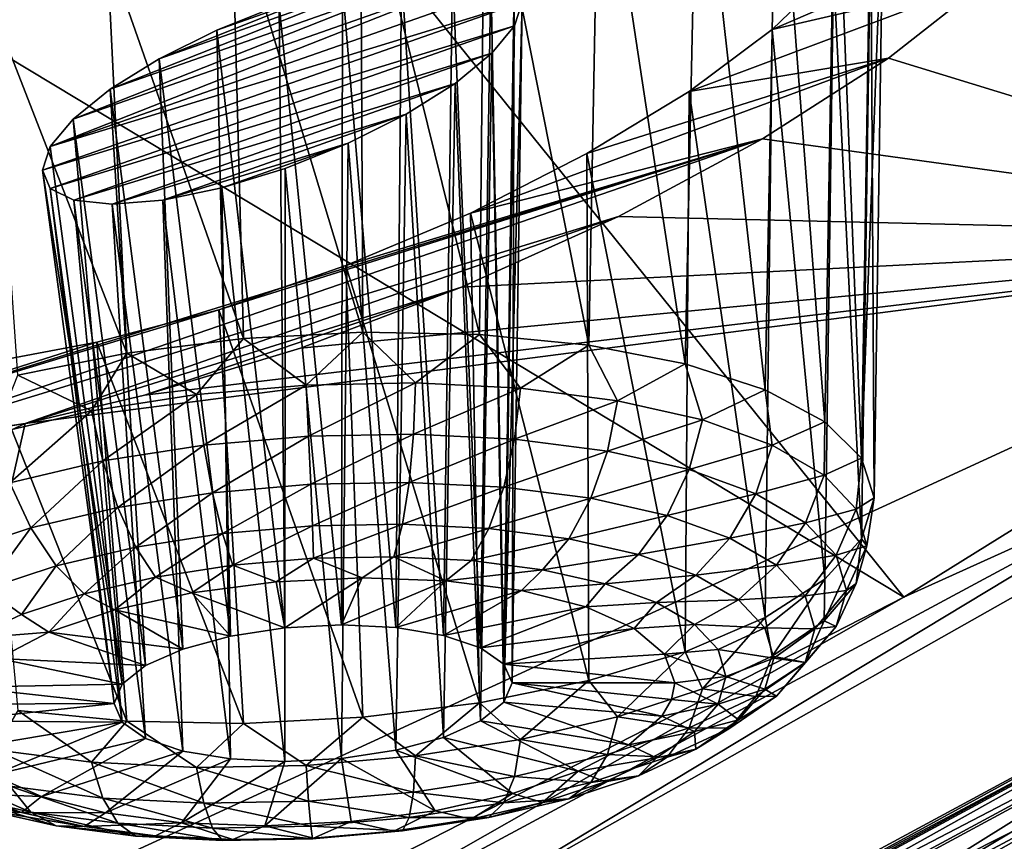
# Model space of a CAD drawing. Header units: metres. Extents: x -106 to 264, y -111 to 81.
# Tile 235 of 256: x 249.77 to 252.24, y 5.34 to 7.4. Entities that reach past the tile are written whole.
import ezdxf

# ---------------------------------------------------------------- set-up
doc = ezdxf.new("R2010")
doc.units = ezdxf.units.M
doc.layers.add('solid_20422013', color=7, linetype='CONTINUOUS')

msp = doc.modelspace()

# ---------------------------------------------------------------- linework, layer by layer
at = {"layer": 'solid_20422013'}
for points in [[(247.787918, 11.162981, 227.649948), (245.577377, 9.81775, 231.388489), (251.983475, 5.954603, 233.553406)], [(247.787918, 11.162981, 227.649948), (251.983475, 5.954603, 233.553406), (254.47168, 7.501797, 229.25592)], [(245.577377, 9.81775, 231.388489), (249.113174, 4.485288, 237.634583), (251.983475, 5.954603, 233.553406)], [(251.435211, 6.539579, 199.385483), (251.218948, 7.961896, 199.653763), (251.466385, 7.98467, 199.866776)], [(251.635559, 6.474631, 199.598953), (251.435211, 6.539579, 199.385483), (251.466385, 7.98467, 199.866776)], [(251.635559, 6.474631, 199.598953), (251.466385, 7.98467, 199.866776), (251.665085, 7.976923, 200.1138)], [(251.192993, 6.586543, 199.215057), (250.932632, 7.905769, 199.487183), (251.218948, 7.961896, 199.653763)], [(251.435211, 6.539579, 199.385483), (251.192993, 6.586543, 199.215057), (251.218948, 7.961896, 199.653763)], [(251.785248, 6.394537, 199.84613), (251.635559, 6.474631, 199.598953), (251.665085, 7.976923, 200.1138)], [(251.785248, 6.394537, 199.84613), (251.665085, 7.976923, 200.1138), (251.81189, 7.938576, 200.386307)], [(251.877777, 6.302798, 200.116211), (251.785248, 6.394537, 199.84613), (251.81189, 7.938576, 200.386307)], [(251.877777, 6.302798, 200.116211), (251.81189, 7.938576, 200.386307), (251.902161, 7.871127, 200.674164)], [(250.919479, 6.61347, 199.095123), (250.620956, 7.821947, 199.378906), (250.932632, 7.905769, 199.487183)], [(251.192993, 6.586543, 199.215057), (250.919479, 6.61347, 199.095123), (250.932632, 7.905769, 199.487183)], [(251.877777, 6.302798, 200.116211), (251.902161, 7.871127, 200.674164), (251.932465, 7.779809, 200.964935)], [(250.626617, 6.619184, 199.030914), (250.298065, 7.708566, 199.334366), (250.620956, 7.821947, 199.378906)], [(250.919479, 6.61347, 199.095123), (250.626617, 6.619184, 199.030914), (250.620956, 7.821947, 199.378906)], [(251.877777, 6.302798, 200.116211), (251.932465, 7.779809, 200.964935), (251.909073, 6.203424, 200.3974)], [(251.909073, 6.203424, 200.3974), (251.932465, 7.779809, 200.964935), (251.901215, 7.662963, 201.251526)], [(250.327209, 6.603434, 199.025238), (249.98497, 7.578262, 199.35788), (250.298065, 7.708566, 199.334366)], [(250.626617, 6.619184, 199.030914), (250.327209, 6.603434, 199.025238), (250.298065, 7.708566, 199.334366)], [(251.653641, 7.379272, 201.760361), (252.381943, 7.692583, 201.747131), (252.196747, 7.50497, 202.055344)], [(251.653641, 7.379272, 201.760361), (251.807495, 7.528234, 201.521118), (252.381943, 7.692583, 201.747131)], [(252.196747, 7.50497, 202.055344), (252.381943, 7.692583, 201.747131), (253.40332, 6.859828, 205.55629)], [(251.877777, 6.100756, 200.677399), (251.901215, 7.662963, 201.251526), (251.807495, 7.528234, 201.521118)], [(251.877777, 6.100756, 200.677399), (251.909073, 6.203424, 200.3974), (251.901215, 7.662963, 201.251526)], [(249.98497, 7.578262, 199.35788), (249.091675, 7.255131, 199.304016), (249.380127, 7.440478, 199.09906)], [(249.98497, 7.578262, 199.35788), (249.696213, 7.432979, 199.44487), (249.091675, 7.255131, 199.304016)], [(250.034348, 6.56691, 199.078354), (249.696213, 7.432979, 199.44487), (249.98497, 7.578262, 199.35788)], [(250.327209, 6.603434, 199.025238), (250.034348, 6.56691, 199.078354), (249.98497, 7.578262, 199.35788)], [(250.947357, 7.522228, 200.54985), (249.841934, 7.085162, 200.550735), (249.899536, 7.153907, 200.420822)], [(251.006424, 7.492654, 200.696152), (249.841934, 7.085162, 200.550735), (250.947357, 7.522228, 200.54985)], [(250.850998, 7.531487, 200.41597), (249.899536, 7.153907, 200.420822), (249.992599, 7.229519, 200.312927)], [(250.947357, 7.522228, 200.54985), (249.899536, 7.153907, 200.420822), (250.850998, 7.531487, 200.41597)], [(250.850998, 7.531487, 200.41597), (249.992599, 7.229519, 200.312927), (250.723724, 7.520576, 200.306305)], [(250.723724, 7.520576, 200.306305), (249.992599, 7.229519, 200.312927), (250.11554, 7.305542, 200.23497)], [(250.723724, 7.520576, 200.306305), (250.11554, 7.305542, 200.23497), (250.575089, 7.489069, 200.229401)], [(250.723724, 7.520576, 200.306305), (250.575089, 7.489069, 200.229401), (250.708939, 5.878263, 199.796936)], [(250.723724, 7.520576, 200.306305), (250.708939, 5.878263, 199.796936), (250.828476, 5.858488, 199.871597)], [(250.850998, 7.531487, 200.41597), (250.723724, 7.520576, 200.306305), (250.828476, 5.858488, 199.871597)], [(250.850998, 7.531487, 200.41597), (250.828476, 5.858488, 199.871597), (250.921524, 5.826951, 199.974548)], [(250.947357, 7.522228, 200.54985), (250.850998, 7.531487, 200.41597), (250.921524, 5.826951, 199.974548)], [(250.947357, 7.522228, 200.54985), (250.921524, 5.826951, 199.974548), (250.98056, 5.786204, 200.097473)], [(251.006424, 7.492654, 200.696152), (250.947357, 7.522228, 200.54985), (250.98056, 5.786204, 200.097473)], [(251.785248, 5.999283, 200.943985), (251.807495, 7.528234, 201.521118), (251.653641, 7.379272, 201.760361)], [(251.785248, 5.999283, 200.943985), (251.877777, 6.100756, 200.677399), (251.807495, 7.528234, 201.521118)], [(251.026123, 7.447442, 200.845276), (249.841934, 7.085162, 200.550735), (251.006424, 7.492654, 200.696152)], [(250.575089, 7.489069, 200.229401), (250.11554, 7.305542, 200.23497), (250.259781, 7.377488, 200.193329)], [(250.575089, 7.489069, 200.229401), (250.259781, 7.377488, 200.193329), (250.416306, 7.439992, 200.19104)], [(250.575089, 7.489069, 200.229401), (250.416306, 7.439992, 200.19104), (250.572601, 5.884673, 199.756638)], [(250.575089, 7.489069, 200.229401), (250.572601, 5.884673, 199.756638), (250.708939, 5.878263, 199.796936)], [(251.006424, 7.492654, 200.696152), (250.98056, 5.786204, 200.097473), (251.000778, 5.739552, 200.230392)], [(251.026123, 7.447442, 200.845276), (251.006424, 7.492654, 200.696152), (251.000778, 5.739552, 200.230392)], [(251.444931, 7.222995, 201.957916), (252.196747, 7.50497, 202.055344), (251.945175, 7.307002, 202.317413)], [(251.444931, 7.222995, 201.957916), (251.653641, 7.379272, 201.760361), (252.196747, 7.50497, 202.055344)], [(251.945175, 7.307002, 202.317413), (252.196747, 7.50497, 202.055344), (253.40332, 6.859828, 205.55629)], [(254.47168, 7.501797, 229.25592), (251.983475, 5.954603, 233.553406), (252.71756, 6.286512, 232.497879)], [(251.026123, 7.447442, 200.845276), (249.822601, 7.025682, 200.693436), (249.841934, 7.085162, 200.550735)], [(251.007019, 7.388224, 200.986847), (249.822601, 7.025682, 200.693436), (251.026123, 7.447442, 200.845276)], [(250.416306, 7.439992, 200.19104), (250.259781, 7.377488, 200.193329), (250.430511, 5.877198, 199.753937)], [(250.416306, 7.439992, 200.19104), (250.430511, 5.877198, 199.753937), (250.572601, 5.884673, 199.756638)], [(251.026123, 7.447442, 200.845276), (251.000778, 5.739552, 200.230392), (250.98056, 5.690771, 200.362549)], [(251.007019, 7.388224, 200.986847), (251.026123, 7.447442, 200.845276), (250.98056, 5.690771, 200.362549)], [(250.034348, 6.56691, 199.078354), (249.760834, 6.511207, 199.187927), (249.696213, 7.432979, 199.44487)], [(251.007019, 7.388224, 200.986847), (249.84227, 6.980182, 200.842484), (249.822601, 7.025682, 200.693436)], [(251.007019, 7.388224, 200.986847), (250.950043, 7.319359, 201.116333), (249.84227, 6.980182, 200.842484)], [(251.007019, 7.388224, 200.986847), (250.98056, 5.690771, 200.362549), (250.950043, 7.319359, 201.116333)], [(250.259781, 7.377488, 200.193329), (250.11554, 7.305542, 200.23497), (250.294174, 5.856445, 199.789078)], [(250.259781, 7.377488, 200.193329), (250.294174, 5.856445, 199.789078), (250.430511, 5.877198, 199.753937)], [(251.635559, 5.90344, 201.185486), (251.653641, 7.379272, 201.760361), (251.444931, 7.222995, 201.957916)], [(251.635559, 5.90344, 201.185486), (251.785248, 5.999283, 200.943985), (251.653641, 7.379272, 201.760361)], [(250.950043, 7.319359, 201.116333), (249.90126, 6.950262, 200.988342), (249.84227, 6.980182, 200.842484)], [(250.950043, 7.319359, 201.116333), (250.85788, 7.243506, 201.223801), (249.90126, 6.950262, 200.988342)], [(250.950043, 7.319359, 201.116333), (250.921524, 5.643815, 200.483231), (250.85788, 7.243506, 201.223801)], [(250.950043, 7.319359, 201.116333), (250.98056, 5.690771, 200.362549), (250.921524, 5.643815, 200.483231)], [(250.11554, 7.305542, 200.23497), (249.992599, 7.229519, 200.312927), (250.174637, 5.824094, 199.859207)], [(250.11554, 7.305542, 200.23497), (250.174637, 5.824094, 199.859207), (250.294174, 5.856445, 199.789078)], [(250.896423, 6.917911, 202.190811), (251.945175, 7.307002, 202.317413), (251.62883, 7.104748, 202.519272)], [(250.896423, 6.917911, 202.190811), (251.188751, 7.0675, 202.10463), (251.945175, 7.307002, 202.317413)], [(251.188751, 7.0675, 202.10463), (251.444931, 7.222995, 201.957916), (251.945175, 7.307002, 202.317413)], [(251.62883, 7.104748, 202.519272), (251.945175, 7.307002, 202.317413), (253.40332, 6.859828, 205.55629)], [(250.85788, 7.243506, 201.223801), (249.99762, 6.940271, 201.122116), (249.90126, 6.950262, 200.988342)], [(250.85788, 7.243506, 201.223801), (250.73555, 7.166818, 201.302002), (249.99762, 6.940271, 201.122116)], [(250.85788, 7.243506, 201.223801), (250.828476, 5.602487, 200.582672), (250.73555, 7.166818, 201.302002)], [(250.85788, 7.243506, 201.223801), (250.921524, 5.643815, 200.483231), (250.828476, 5.602487, 200.582672)], [(249.992599, 7.229519, 200.312927), (249.899536, 7.153907, 200.420822), (250.081589, 5.782766, 199.958649)], [(249.992599, 7.229519, 200.312927), (250.081589, 5.782766, 199.958649), (250.174637, 5.824094, 199.859207)], [(251.435211, 5.817415, 201.391373), (251.444931, 7.222995, 201.957916), (251.188751, 7.0675, 202.10463)], [(251.435211, 5.817415, 201.391373), (251.635559, 5.90344, 201.185486), (251.444931, 7.222995, 201.957916)], [(250.73555, 7.166818, 201.302002), (250.125031, 6.950465, 201.231583), (249.99762, 6.940271, 201.122116)], [(250.73555, 7.166818, 201.302002), (250.589951, 7.093493, 201.344315), (250.125031, 6.950465, 201.231583)], [(250.73555, 7.166818, 201.302002), (250.708939, 5.570137, 200.652802), (250.589951, 7.093493, 201.344315)], [(250.73555, 7.166818, 201.302002), (250.828476, 5.602487, 200.582672), (250.708939, 5.570137, 200.652802)], [(249.899536, 7.153907, 200.420822), (249.841934, 7.085162, 200.550735), (250.022568, 5.73581, 200.07933)], [(249.899536, 7.153907, 200.420822), (250.022568, 5.73581, 200.07933), (250.081589, 5.782766, 199.958649)], [(249.089676, 6.316975, 201.9077), (251.62883, 7.104748, 202.519272), (249.377518, 6.328784, 202.184097)], [(250.265106, 6.675367, 202.168335), (251.62883, 7.104748, 202.519272), (249.089676, 6.316975, 201.9077)], [(249.377518, 6.328784, 202.184097), (251.62883, 7.104748, 202.519272), (251.267426, 6.90977, 202.65274)], [(250.589951, 7.093493, 201.344315), (250.273117, 6.981349, 201.308151), (250.125031, 6.950465, 201.231583)], [(250.265106, 6.675367, 202.168335), (250.583725, 6.786882, 202.212982), (251.62883, 7.104748, 202.519272)], [(250.589951, 7.093493, 201.344315), (250.431808, 7.030106, 201.346588), (250.273117, 6.981349, 201.308151)], [(250.589951, 7.093493, 201.344315), (250.572601, 5.549383, 200.687943), (250.431808, 7.030106, 201.346588)], [(250.589951, 7.093493, 201.344315), (250.708939, 5.570137, 200.652802), (250.572601, 5.549383, 200.687943)], [(250.583725, 6.786882, 202.212982), (250.896423, 6.917911, 202.190811), (251.62883, 7.104748, 202.519272)], [(251.267426, 6.90977, 202.65274), (251.62883, 7.104748, 202.519272), (253.40332, 6.859828, 205.55629)], [(249.841934, 7.085162, 200.550735), (249.822601, 7.025682, 200.693436), (250.022568, 5.73581, 200.07933)], [(251.192993, 5.744967, 201.552612), (251.188751, 7.0675, 202.10463), (250.896423, 6.917911, 202.190811)], [(251.192993, 5.744967, 201.552612), (251.435211, 5.817415, 201.391373), (251.188751, 7.0675, 202.10463)], [(249.822601, 7.025682, 200.693436), (250.002335, 5.68703, 200.211487), (250.022568, 5.73581, 200.07933)], [(249.84227, 6.980182, 200.842484), (250.002335, 5.68703, 200.211487), (249.822601, 7.025682, 200.693436)], [(250.431808, 7.030106, 201.346588), (250.430511, 5.541908, 200.685242), (250.273117, 6.981349, 201.308151)], [(250.431808, 7.030106, 201.346588), (250.572601, 5.549383, 200.687943), (250.430511, 5.541908, 200.685242)], [(249.84227, 6.980182, 200.842484), (250.022568, 5.640377, 200.344406), (250.002335, 5.68703, 200.211487)], [(249.90126, 6.950262, 200.988342), (250.022568, 5.640377, 200.344406), (249.84227, 6.980182, 200.842484)], [(250.273117, 6.981349, 201.308151), (250.294174, 5.548318, 200.644943), (250.125031, 6.950465, 201.231583)], [(250.273117, 6.981349, 201.308151), (250.430511, 5.541908, 200.685242), (250.294174, 5.548318, 200.644943)], [(249.90126, 6.950262, 200.988342), (250.081589, 5.599631, 200.467331), (250.022568, 5.640377, 200.344406)], [(249.99762, 6.940271, 201.122116), (250.081589, 5.599631, 200.467331), (249.90126, 6.950262, 200.988342)], [(250.125031, 6.950465, 201.231583), (250.174637, 5.568093, 200.570282), (249.99762, 6.940271, 201.122116)], [(250.125031, 6.950465, 201.231583), (250.294174, 5.548318, 200.644943), (250.174637, 5.568093, 200.570282)], [(249.99762, 6.940271, 201.122116), (250.174637, 5.568093, 200.570282), (250.081589, 5.599631, 200.467331)], [(250.919479, 5.689264, 201.662201), (250.896423, 6.917911, 202.190811), (250.583725, 6.786882, 202.212982)], [(250.919479, 5.689264, 201.662201), (251.192993, 5.744967, 201.552612), (250.896423, 6.917911, 202.190811)], [(249.377518, 6.328784, 202.184097), (251.267426, 6.90977, 202.65274), (249.779694, 6.390046, 202.4496)], [(249.779694, 6.390046, 202.4496), (251.267426, 6.90977, 202.65274), (250.873947, 6.73237, 202.704559)], [(250.873947, 6.73237, 202.704559), (251.267426, 6.90977, 202.65274), (253.40332, 6.859828, 205.55629)], [(249.476654, 5.051528, 206.172134), (253.40332, 6.859828, 205.55629), (252.840454, 5.375198, 209.68013)], [(249.476654, 5.051528, 206.172134), (249.779694, 6.390046, 202.4496), (253.40332, 6.859828, 205.55629)], [(249.779694, 6.390046, 202.4496), (250.079102, 6.460989, 202.579498), (253.40332, 6.859828, 205.55629)], [(250.079102, 6.460989, 202.579498), (250.470306, 6.579591, 202.68074), (253.40332, 6.859828, 205.55629)], [(250.470306, 6.579591, 202.68074), (250.873947, 6.73237, 202.704559), (253.40332, 6.859828, 205.55629)], [(250.626617, 5.65274, 201.715317), (250.583725, 6.786882, 202.212982), (250.265106, 6.675367, 202.168335)], [(250.626617, 5.65274, 201.715317), (250.919479, 5.689264, 201.662201), (250.583725, 6.786882, 202.212982)], [(249.779694, 6.390046, 202.4496), (250.873947, 6.73237, 202.704559), (250.079102, 6.460989, 202.579498)], [(250.079102, 6.460989, 202.579498), (250.873947, 6.73237, 202.704559), (250.470306, 6.579591, 202.68074)], [(249.958969, 6.594041, 202.063126), (250.265106, 6.675367, 202.168335), (249.089676, 6.316975, 201.9077)], [(250.327209, 5.63699, 201.709641), (250.265106, 6.675367, 202.168335), (249.958969, 6.594041, 202.063126)], [(250.327209, 5.63699, 201.709641), (250.626617, 5.65274, 201.715317), (250.265106, 6.675367, 202.168335)], [(250.209534, 6.463073, 199.022202), (250.034348, 6.56691, 199.078354), (250.327209, 6.603434, 199.025238)], [(250.483963, 6.48668, 199.001938), (250.209534, 6.463073, 199.022202), (250.327209, 6.603434, 199.025238)], [(250.483963, 6.48668, 199.001938), (250.327209, 6.603434, 199.025238), (250.626617, 6.619184, 199.030914)], [(250.758408, 6.491945, 199.032593), (250.483963, 6.48668, 199.001938), (250.626617, 6.619184, 199.030914)], [(250.758408, 6.491945, 199.032593), (250.626617, 6.619184, 199.030914), (250.919479, 6.61347, 199.095123)], [(251.022293, 6.478669, 199.113037), (250.758408, 6.491945, 199.032593), (250.919479, 6.61347, 199.095123)], [(250.82988, 5.146623, 235.474243), (252.156616, 4.93778, 233.149582), (253.403915, 6.602532, 231.430298)], [(250.82988, 5.146623, 235.474243), (253.403915, 6.602532, 231.430298), (252.71756, 6.286512, 232.497879)], [(251.022293, 6.478669, 199.113037), (250.919479, 6.61347, 199.095123), (251.192993, 6.586543, 199.215057)], [(253.403915, 6.602532, 231.430298), (252.156616, 4.93778, 233.149582), (254.637466, 6.4874, 228.845352)], [(249.678864, 6.541177, 201.903122), (249.958969, 6.594041, 202.063126), (249.089676, 6.316975, 201.9077)], [(250.034348, 5.642704, 201.645432), (249.958969, 6.594041, 202.063126), (249.678864, 6.541177, 201.903122)], [(250.034348, 5.642704, 201.645432), (250.327209, 5.63699, 201.709641), (249.958969, 6.594041, 202.063126)], [(251.265503, 6.447359, 199.240143), (251.022293, 6.478669, 199.113037), (251.192993, 6.586543, 199.215057)], [(251.265503, 6.447359, 199.240143), (251.192993, 6.586543, 199.215057), (251.435211, 6.539579, 199.385483)], [(249.945633, 6.422033, 199.092636), (249.760834, 6.511207, 199.187927), (250.034348, 6.56691, 199.078354)], [(250.209534, 6.463073, 199.022202), (249.945633, 6.422033, 199.092636), (250.034348, 6.56691, 199.078354)], [(254.141296, 6.569722, 228.616699), (251.683044, 5.034174, 232.881836), (253.042831, 5.704129, 230.578156)], [(252.156616, 4.93778, 233.149582), (251.683044, 5.034174, 232.881836), (254.141296, 6.569722, 228.616699)], [(254.637466, 6.4874, 228.845352), (252.156616, 4.93778, 233.149582), (254.141296, 6.569722, 228.616699)], [(249.760834, 5.669631, 201.525497), (250.034348, 5.642704, 201.645432), (249.678864, 6.541177, 201.903122)], [(251.478668, 6.39922, 199.409042), (251.265503, 6.447359, 199.240143), (251.435211, 6.539579, 199.385483)], [(251.478668, 6.39922, 199.409042), (251.435211, 6.539579, 199.385483), (251.635559, 6.474631, 199.598953)], [(249.945633, 6.422033, 199.092636), (249.702438, 6.365137, 199.210541), (249.760834, 6.511207, 199.187927)], [(250.227173, 6.335521, 199.03598), (250.209534, 6.463073, 199.022202), (250.483963, 6.48668, 199.001938)], [(250.490448, 6.358168, 199.016541), (250.227173, 6.335521, 199.03598), (250.483963, 6.48668, 199.001938)], [(250.490448, 6.358168, 199.016541), (250.483963, 6.48668, 199.001938), (250.758408, 6.491945, 199.032593)], [(250.753723, 6.36322, 199.045959), (250.490448, 6.358168, 199.016541), (250.758408, 6.491945, 199.032593)], [(250.753723, 6.36322, 199.045959), (250.758408, 6.491945, 199.032593), (251.022293, 6.478669, 199.113037)], [(251.006897, 6.350482, 199.123123), (250.753723, 6.36322, 199.045959), (251.022293, 6.478669, 199.113037)], [(251.006897, 6.350482, 199.123123), (251.022293, 6.478669, 199.113037), (251.265503, 6.447359, 199.240143)], [(251.65361, 6.336101, 199.613235), (251.478668, 6.39922, 199.409042), (251.635559, 6.474631, 199.598953)], [(251.65361, 6.336101, 199.613235), (251.635559, 6.474631, 199.598953), (251.785248, 6.394537, 199.84613)], [(249.973999, 6.296149, 199.103561), (249.945633, 6.422033, 199.092636), (250.209534, 6.463073, 199.022202)], [(250.227173, 6.335521, 199.03598), (249.973999, 6.296149, 199.103561), (250.209534, 6.463073, 199.022202)], [(251.240204, 6.320446, 199.245056), (251.006897, 6.350482, 199.123123), (251.265503, 6.447359, 199.240143)], [(251.240204, 6.320446, 199.245056), (251.265503, 6.447359, 199.240143), (251.478668, 6.39922, 199.409042)], [(249.740692, 6.241566, 199.21666), (249.702438, 6.365137, 199.210541), (249.945633, 6.422033, 199.092636)], [(249.973999, 6.296149, 199.103561), (249.740692, 6.241566, 199.21666), (249.945633, 6.422033, 199.092636)], [(251.444717, 6.274263, 199.407089), (251.240204, 6.320446, 199.245056), (251.478668, 6.39922, 199.409042)], [(251.444717, 6.274263, 199.407089), (251.478668, 6.39922, 199.409042), (251.65361, 6.336101, 199.613235)], [(245.715576, 4.487916, 203.840103), (249.779694, 6.390046, 202.4496), (249.476654, 5.051528, 206.172134)], [(249.779694, 6.390046, 202.4496), (245.715576, 4.487916, 203.840103), (245.874832, 5.770499, 200.277512)], [(249.377518, 6.328784, 202.184097), (249.779694, 6.390046, 202.4496), (245.874832, 5.770499, 200.277512)], [(251.7836, 6.260428, 199.844879), (251.65361, 6.336101, 199.613235), (251.785248, 6.394537, 199.84613)], [(251.7836, 6.260428, 199.844879), (251.785248, 6.394537, 199.84613), (251.877777, 6.302798, 200.116211)], [(250.249207, 6.21646, 199.081909), (250.227173, 6.335521, 199.03598), (250.490448, 6.358168, 199.016541)], [(250.495895, 6.23768, 199.06369), (250.249207, 6.21646, 199.081909), (250.490448, 6.358168, 199.016541)], [(250.495895, 6.23768, 199.06369), (250.490448, 6.358168, 199.016541), (250.753723, 6.36322, 199.045959)], [(250.742584, 6.242414, 199.091263), (250.495895, 6.23768, 199.06369), (250.753723, 6.36322, 199.045959)], [(250.742584, 6.242414, 199.091263), (250.753723, 6.36322, 199.045959), (251.006897, 6.350482, 199.123123)], [(250.979797, 6.230479, 199.163559), (250.742584, 6.242414, 199.091263), (251.006897, 6.350482, 199.123123)], [(250.979797, 6.230479, 199.163559), (251.006897, 6.350482, 199.123123), (251.240204, 6.320446, 199.245056)], [(250.011993, 6.17957, 199.145233), (249.973999, 6.296149, 199.103561), (250.227173, 6.335521, 199.03598)], [(250.249207, 6.21646, 199.081909), (250.011993, 6.17957, 199.145233), (250.227173, 6.335521, 199.03598)], [(253.992355, 6.324437, 231.56041), (251.392288, 4.849156, 235.658157), (254.633942, 4.758469, 233.596481)], [(253.281082, 5.980311, 232.587692), (251.392288, 4.849156, 235.658157), (253.992355, 6.324437, 231.56041)], [(251.612549, 6.21371, 199.602982), (251.444717, 6.274263, 199.407089), (251.65361, 6.336101, 199.613235)], [(251.612549, 6.21371, 199.602982), (251.65361, 6.336101, 199.613235), (251.7836, 6.260428, 199.844879)], [(251.19841, 6.202335, 199.277817), (250.979797, 6.230479, 199.163559), (251.240204, 6.320446, 199.245056)], [(251.19841, 6.202335, 199.277817), (251.240204, 6.320446, 199.245056), (251.444717, 6.274263, 199.407089)], [(251.863647, 6.17511, 200.095062), (251.7836, 6.260428, 199.844879), (251.877777, 6.302798, 200.116211)], [(251.863647, 6.17511, 200.095062), (251.877777, 6.302798, 200.116211), (251.909073, 6.203424, 200.3974)], [(249.793381, 6.128426, 199.251205), (249.740692, 6.241566, 199.21666), (249.973999, 6.296149, 199.103561)], [(250.011993, 6.17957, 199.145233), (249.793381, 6.128426, 199.251205), (249.973999, 6.296149, 199.103561)], [(250.82988, 5.146623, 235.474243), (252.71756, 6.286512, 232.497879), (249.997421, 4.823028, 236.562866)], [(251.983475, 5.954603, 233.553406), (249.997421, 4.823028, 236.562866), (252.71756, 6.286512, 232.497879)], [(251.390015, 6.159063, 199.429626), (251.19841, 6.202335, 199.277817), (251.444717, 6.274263, 199.407089)], [(251.390015, 6.159063, 199.429626), (251.444717, 6.274263, 199.407089), (251.612549, 6.21371, 199.602982)], [(251.737259, 6.141114, 199.825211), (251.612549, 6.21371, 199.602982), (251.7836, 6.260428, 199.844879)], [(251.737259, 6.141114, 199.825211), (251.7836, 6.260428, 199.844879), (251.863647, 6.17511, 200.095062)], [(249.793381, 6.128426, 199.251205), (249.601761, 6.064995, 199.395767), (249.740692, 6.241566, 199.21666)], [(250.274155, 6.113878, 199.156906), (250.249207, 6.21646, 199.081909), (250.495895, 6.23768, 199.06369)], [(250.499939, 6.133299, 199.140228), (250.274155, 6.113878, 199.156906), (250.495895, 6.23768, 199.06369)], [(250.499939, 6.133299, 199.140228), (250.495895, 6.23768, 199.06369), (250.742584, 6.242414, 199.091263)], [(250.725708, 6.137631, 199.165466), (250.499939, 6.133299, 199.140228), (250.742584, 6.242414, 199.091263)], [(250.725708, 6.137631, 199.165466), (250.742584, 6.242414, 199.091263), (250.979797, 6.230479, 199.163559)], [(250.94281, 6.126709, 199.231628), (250.725708, 6.137631, 199.165466), (250.979797, 6.230479, 199.163559)], [(250.94281, 6.126709, 199.231628), (250.979797, 6.230479, 199.163559), (251.19841, 6.202335, 199.277817)], [(250.057068, 6.080115, 199.214859), (250.011993, 6.17957, 199.145233), (250.249207, 6.21646, 199.081909)], [(250.274155, 6.113878, 199.156906), (250.057068, 6.080115, 199.214859), (250.249207, 6.21646, 199.081909)], [(251.142883, 6.100951, 199.336197), (250.94281, 6.126709, 199.231628), (251.19841, 6.202335, 199.277817)], [(251.142883, 6.100951, 199.336197), (251.19841, 6.202335, 199.277817), (251.390015, 6.159063, 199.429626)], [(251.547272, 6.102326, 199.613174), (251.390015, 6.159063, 199.429626), (251.612549, 6.21371, 199.602982)], [(251.547272, 6.102326, 199.613174), (251.612549, 6.21371, 199.602982), (251.737259, 6.141114, 199.825211)], [(251.890686, 6.083424, 200.354202), (251.863647, 6.17511, 200.095062), (251.909073, 6.203424, 200.3974)], [(251.890686, 6.083424, 200.354202), (251.909073, 6.203424, 200.3974), (251.877777, 6.100756, 200.677399)], [(249.856979, 6.033308, 199.311844), (249.793381, 6.128426, 199.251205), (250.011993, 6.17957, 199.145233)], [(250.057068, 6.080115, 199.214859), (249.856979, 6.033308, 199.311844), (250.011993, 6.17957, 199.145233)], [(251.318253, 6.061347, 199.475143), (251.142883, 6.100951, 199.336197), (251.390015, 6.159063, 199.429626)], [(251.318253, 6.061347, 199.475143), (251.390015, 6.159063, 199.429626), (251.547272, 6.102326, 199.613174)], [(251.814056, 6.059264, 200.065231), (251.737259, 6.141114, 199.825211), (251.863647, 6.17511, 200.095062)], [(251.814056, 6.059264, 200.065231), (251.863647, 6.17511, 200.095062), (251.890686, 6.083424, 200.354202)], [(249.68161, 5.975255, 199.444153), (249.601761, 6.064995, 199.395767), (249.793381, 6.128426, 199.251205)], [(249.856979, 6.033308, 199.311844), (249.68161, 5.975255, 199.444153), (249.793381, 6.128426, 199.251205)], [(250.300354, 6.034656, 199.255951), (250.274155, 6.113878, 199.156906), (250.499939, 6.133299, 199.140228)], [(250.502304, 6.052026, 199.241028), (250.300354, 6.034656, 199.255951), (250.499939, 6.133299, 199.140228)], [(250.502304, 6.052026, 199.241028), (250.499939, 6.133299, 199.140228), (250.725708, 6.137631, 199.165466)], [(250.704239, 6.055901, 199.263596), (250.502304, 6.052026, 199.241028), (250.725708, 6.137631, 199.165466)], [(250.704239, 6.055901, 199.263596), (250.725708, 6.137631, 199.165466), (250.94281, 6.126709, 199.231628)], [(250.898422, 6.046131, 199.322784), (250.704239, 6.055901, 199.263596), (250.94281, 6.126709, 199.231628)], [(250.898422, 6.046131, 199.322784), (250.94281, 6.126709, 199.231628), (251.142883, 6.100951, 199.336197)], [(251.664124, 6.034305, 199.821411), (251.547272, 6.102326, 199.613174), (251.737259, 6.141114, 199.825211)], [(251.664124, 6.034305, 199.821411), (251.737259, 6.141114, 199.825211), (251.814056, 6.059264, 200.065231)], [(250.106186, 6.004457, 199.30777), (250.057068, 6.080115, 199.214859), (250.274155, 6.113878, 199.156906)], [(250.300354, 6.034656, 199.255951), (250.106186, 6.004457, 199.30777), (250.274155, 6.113878, 199.156906)], [(251.462173, 6.009421, 199.643143), (251.318253, 6.061347, 199.475143), (251.547272, 6.102326, 199.613174)], [(251.462173, 6.009421, 199.643143), (251.547272, 6.102326, 199.613174), (251.664124, 6.034305, 199.821411)], [(249.927231, 5.962591, 199.394531), (249.856979, 6.033308, 199.311844), (250.057068, 6.080115, 199.214859)], [(250.106186, 6.004457, 199.30777), (249.927231, 5.962591, 199.394531), (250.057068, 6.080115, 199.214859)], [(251.077377, 6.023093, 199.416306), (250.898422, 6.046131, 199.322784), (251.142883, 6.100951, 199.336197)], [(251.077377, 6.023093, 199.416306), (251.142883, 6.100951, 199.336197), (251.318253, 6.061347, 199.475143)], [(251.7836, 5.895154, 200.859467), (251.877777, 6.100756, 200.677399), (251.785248, 5.999283, 200.943985)], [(251.7836, 5.895154, 200.859467), (251.863647, 5.988894, 200.612305), (251.877777, 6.100756, 200.677399)], [(251.839981, 5.971305, 200.313828), (251.814056, 6.059264, 200.065231), (251.890686, 6.083424, 200.354202)], [(251.863647, 5.988894, 200.612305), (251.839981, 5.971305, 200.313828), (251.890686, 6.083424, 200.354202)], [(251.863647, 5.988894, 200.612305), (251.890686, 6.083424, 200.354202), (251.877777, 6.100756, 200.677399)], [(250.408615, 5.992729, 199.36203), (250.300354, 6.034656, 199.255951), (250.502304, 6.052026, 199.241028)], [(250.624924, 6.00297, 199.369293), (250.408615, 5.992729, 199.36203), (250.502304, 6.052026, 199.241028)], [(250.624924, 6.00297, 199.369293), (250.502304, 6.052026, 199.241028), (250.704239, 6.055901, 199.263596)], [(250.834274, 5.995485, 199.424637), (250.624924, 6.00297, 199.369293), (250.704239, 6.055901, 199.263596)], [(250.834274, 5.995485, 199.424637), (250.704239, 6.055901, 199.263596), (250.898422, 6.046131, 199.322784)], [(251.234222, 5.98767, 199.540588), (251.077377, 6.023093, 199.416306), (251.318253, 6.061347, 199.475143)], [(251.234222, 5.98767, 199.540588), (251.318253, 6.061347, 199.475143), (251.462173, 6.009421, 199.643143)], [(251.736084, 5.957613, 200.046295), (251.664124, 6.034305, 199.821411), (251.814056, 6.059264, 200.065231)], [(251.736084, 5.957613, 200.046295), (251.814056, 6.059264, 200.065231), (251.839981, 5.971305, 200.313828)], [(249.77037, 5.910666, 199.512863), (249.68161, 5.975255, 199.444153), (249.856979, 6.033308, 199.311844)], [(249.927231, 5.962591, 199.394531), (249.77037, 5.910666, 199.512863), (249.856979, 6.033308, 199.311844)], [(250.197678, 5.965344, 199.403275), (250.106186, 6.004457, 199.30777), (250.300354, 6.034656, 199.255951)], [(250.408615, 5.992729, 199.36203), (250.197678, 5.965344, 199.403275), (250.300354, 6.034656, 199.255951)], [(250.834274, 5.995485, 199.424637), (250.898422, 6.046131, 199.322784), (251.077377, 6.023093, 199.416306)], [(251.569122, 5.947166, 199.83371), (251.462173, 6.009421, 199.643143), (251.664124, 6.034305, 199.821411)], [(251.569122, 5.947166, 199.83371), (251.664124, 6.034305, 199.821411), (251.736084, 5.957613, 200.046295)], [(250.00412, 5.922377, 199.490677), (249.927231, 5.962591, 199.394531), (250.106186, 6.004457, 199.30777)], [(250.197678, 5.965344, 199.403275), (250.00412, 5.922377, 199.490677), (250.106186, 6.004457, 199.30777)], [(250.430511, 5.877198, 199.753937), (250.408615, 5.992729, 199.36203), (250.624924, 6.00297, 199.369293)], [(250.572601, 5.884673, 199.756638), (250.430511, 5.877198, 199.753937), (250.624924, 6.00297, 199.369293)], [(250.572601, 5.884673, 199.756638), (250.624924, 6.00297, 199.369293), (250.834274, 5.995485, 199.424637)], [(251.02475, 5.970701, 199.524918), (250.834274, 5.995485, 199.424637), (251.077377, 6.023093, 199.416306)], [(251.02475, 5.970701, 199.524918), (251.077377, 6.023093, 199.416306), (251.234222, 5.98767, 199.540588)], [(251.362961, 5.941226, 199.690842), (251.234222, 5.98767, 199.540588), (251.462173, 6.009421, 199.643143)], [(251.362961, 5.941226, 199.690842), (251.462173, 6.009421, 199.643143), (251.569122, 5.947166, 199.83371)], [(250.430511, 5.877198, 199.753937), (250.197678, 5.965344, 199.403275), (250.408615, 5.992729, 199.36203)], [(250.38205, 4.489825, 236.586884), (250.45668, 4.509744, 236.648575), (253.19548, 5.989255, 232.539063)], [(253.116806, 5.967148, 232.483459), (250.38205, 4.489825, 236.586884), (253.19548, 5.989255, 232.539063)], [(253.19548, 5.989255, 232.539063), (250.45668, 4.509744, 236.648575), (253.281082, 5.980311, 232.587692)], [(250.45668, 4.509744, 236.648575), (250.537857, 4.498419, 236.703812), (253.281082, 5.980311, 232.587692)], [(253.281082, 5.980311, 232.587692), (250.537857, 4.498419, 236.703812), (251.392288, 4.849156, 235.658157)], [(250.708939, 5.878263, 199.796936), (250.572601, 5.884673, 199.756638), (250.834274, 5.995485, 199.424637)], [(250.708939, 5.878263, 199.796936), (250.834274, 5.995485, 199.424637), (251.02475, 5.970701, 199.524918)], [(251.185471, 5.930028, 199.664413), (251.02475, 5.970701, 199.524918), (251.234222, 5.98767, 199.540588)], [(251.185471, 5.930028, 199.664413), (251.234222, 5.98767, 199.540588), (251.362961, 5.941226, 199.690842)], [(251.65361, 5.805805, 201.086182), (251.785248, 5.999283, 200.943985), (251.635559, 5.90344, 201.185486)], [(251.65361, 5.805805, 201.086182), (251.7836, 5.895154, 200.859467), (251.785248, 5.999283, 200.943985)], [(251.814056, 5.880618, 200.561447), (251.863647, 5.988894, 200.612305), (251.7836, 5.895154, 200.859467)], [(251.814056, 5.880618, 200.561447), (251.839981, 5.971305, 200.313828), (251.863647, 5.988894, 200.612305)], [(251.983475, 5.954603, 233.553406), (249.113174, 4.485288, 237.634583), (249.997421, 4.823028, 236.562866)], [(249.77037, 5.910666, 199.512863), (249.641647, 5.850679, 199.658234), (249.68161, 5.975255, 199.444153)], [(249.838989, 5.866276, 199.619247), (249.77037, 5.910666, 199.512863), (249.927231, 5.962591, 199.394531)], [(250.00412, 5.922377, 199.490677), (249.838989, 5.866276, 199.619247), (249.927231, 5.962591, 199.394531)], [(250.294174, 5.856445, 199.789078), (250.00412, 5.922377, 199.490677), (250.197678, 5.965344, 199.403275)], [(250.430511, 5.877198, 199.753937), (250.294174, 5.856445, 199.789078), (250.197678, 5.965344, 199.403275)], [(250.322098, 4.440825, 236.525436), (250.38205, 4.489825, 236.586884), (253.116806, 5.967148, 232.483459)], [(253.053589, 5.91639, 232.426895), (250.322098, 4.440825, 236.525436), (253.116806, 5.967148, 232.483459)], [(250.828476, 5.858488, 199.871597), (250.708939, 5.878263, 199.796936), (251.02475, 5.970701, 199.524918)], [(250.828476, 5.858488, 199.871597), (251.02475, 5.970701, 199.524918), (251.185471, 5.930028, 199.664413)], [(251.634979, 5.876976, 200.039536), (251.569122, 5.947166, 199.83371), (251.736084, 5.957613, 200.046295)], [(251.634979, 5.876976, 200.039536), (251.736084, 5.957613, 200.046295), (251.760376, 5.875197, 200.279236)], [(251.760376, 5.875197, 200.279236), (251.736084, 5.957613, 200.046295), (251.839981, 5.971305, 200.313828)], [(251.814056, 5.880618, 200.561447), (251.760376, 5.875197, 200.279236), (251.839981, 5.971305, 200.313828)], [(250.921524, 5.826951, 199.974548), (250.828476, 5.858488, 199.871597), (251.185471, 5.930028, 199.664413)], [(250.921524, 5.826951, 199.974548), (251.185471, 5.930028, 199.664413), (251.307312, 5.875786, 199.83519)], [(251.307312, 5.875786, 199.83519), (251.185471, 5.930028, 199.664413), (251.362961, 5.941226, 199.690842)], [(251.307312, 5.875786, 199.83519), (251.362961, 5.941226, 199.690842), (251.458618, 5.885544, 199.861282)], [(251.458618, 5.885544, 199.861282), (251.362961, 5.941226, 199.690842), (251.569122, 5.947166, 199.83371)], [(251.458618, 5.885544, 199.861282), (251.569122, 5.947166, 199.83371), (251.634979, 5.876976, 200.039536)], [(249.838989, 5.866276, 199.619247), (249.641647, 5.850679, 199.658234), (249.77037, 5.910666, 199.512863)], [(250.174637, 5.824094, 199.859207), (249.838989, 5.866276, 199.619247), (250.00412, 5.922377, 199.490677)], [(250.294174, 5.856445, 199.789078), (250.174637, 5.824094, 199.859207), (250.00412, 5.922377, 199.490677)], [(250.28331, 4.368065, 236.470917), (250.322098, 4.440825, 236.525436), (253.053589, 5.91639, 232.426895)], [(253.012711, 5.842493, 232.375534), (250.28331, 4.368065, 236.470917), (253.053589, 5.91639, 232.426895)], [(251.383301, 5.811065, 200.027496), (251.307312, 5.875786, 199.83519), (251.458618, 5.885544, 199.861282)], [(251.383301, 5.811065, 200.027496), (251.458618, 5.885544, 199.861282), (251.517517, 5.822764, 200.045395)], [(251.478668, 5.724281, 201.283752), (251.635559, 5.90344, 201.185486), (251.435211, 5.817415, 201.391373)], [(251.517517, 5.822764, 200.045395), (251.458618, 5.885544, 199.861282), (251.634979, 5.876976, 200.039536)], [(251.478668, 5.724281, 201.283752), (251.65361, 5.805805, 201.086182), (251.635559, 5.90344, 201.185486)], [(251.737259, 5.790689, 200.798553), (251.7836, 5.895154, 200.859467), (251.65361, 5.805805, 201.086182)], [(251.736084, 5.790226, 200.51123), (251.760376, 5.875197, 200.279236), (251.814056, 5.880618, 200.561447)], [(251.736084, 5.790226, 200.51123), (251.814056, 5.880618, 200.561447), (251.737259, 5.790689, 200.798553)], [(251.737259, 5.790689, 200.798553), (251.814056, 5.880618, 200.561447), (251.7836, 5.895154, 200.859467)], [(249.838989, 5.866276, 199.619247), (249.71167, 5.800238, 199.781662), (249.641647, 5.850679, 199.658234)], [(250.081589, 5.782766, 199.958649), (249.71167, 5.800238, 199.781662), (249.838989, 5.866276, 199.619247)], [(250.174637, 5.824094, 199.859207), (250.081589, 5.782766, 199.958649), (249.838989, 5.866276, 199.619247)], [(250.98056, 5.786204, 200.097473), (250.921524, 5.826951, 199.974548), (251.307312, 5.875786, 199.83519)], [(250.98056, 5.786204, 200.097473), (251.307312, 5.875786, 199.83519), (251.383301, 5.811065, 200.027496)], [(251.517517, 5.822764, 200.045395), (251.634979, 5.876976, 200.039536), (251.657211, 5.801548, 200.252716)], [(251.657211, 5.801548, 200.252716), (251.634979, 5.876976, 200.039536), (251.760376, 5.875197, 200.279236)], [(251.736084, 5.790226, 200.51123), (251.657211, 5.801548, 200.252716), (251.760376, 5.875197, 200.279236)], [(252.863983, 5.673972, 232.556061), (250.28331, 4.368065, 236.470917), (253.012711, 5.842493, 232.375534)], [(250.98056, 5.786204, 200.097473), (251.383301, 5.811065, 200.027496), (251.409119, 5.739552, 200.230392)], [(251.265503, 5.653715, 201.444565), (251.435211, 5.817415, 201.391373), (251.192993, 5.744967, 201.552612)], [(251.265503, 5.653715, 201.444565), (251.478668, 5.724281, 201.283752), (251.435211, 5.817415, 201.391373)], [(251.383301, 5.811065, 200.027496), (251.517517, 5.822764, 200.045395), (251.537399, 5.755299, 200.236069)], [(251.409119, 5.739552, 200.230392), (251.383301, 5.811065, 200.027496), (251.537399, 5.755299, 200.236069)], [(251.612549, 5.704971, 201.016068), (251.65361, 5.805805, 201.086182), (251.478668, 5.724281, 201.283752)], [(251.537399, 5.755299, 200.236069), (251.517517, 5.822764, 200.045395), (251.657211, 5.801548, 200.252716)], [(251.612549, 5.704971, 201.016068), (251.737259, 5.790689, 200.798553), (251.65361, 5.805805, 201.086182)], [(250.022568, 5.73581, 200.07933), (249.62944, 5.728024, 199.968674), (249.71167, 5.800238, 199.781662)], [(250.081589, 5.782766, 199.958649), (250.022568, 5.73581, 200.07933), (249.71167, 5.800238, 199.781662)], [(250.98056, 5.786204, 200.097473), (251.409119, 5.739552, 200.230392), (251.000778, 5.739552, 200.230392)], [(251.634979, 5.723781, 200.465057), (251.537399, 5.755299, 200.236069), (251.657211, 5.801548, 200.252716)], [(251.664124, 5.705963, 200.733414), (251.737259, 5.790689, 200.798553), (251.612549, 5.704971, 201.016068)], [(251.634979, 5.723781, 200.465057), (251.657211, 5.801548, 200.252716), (251.736084, 5.790226, 200.51123)], [(251.634979, 5.723781, 200.465057), (251.736084, 5.790226, 200.51123), (251.664124, 5.705963, 200.733414)], [(251.664124, 5.705963, 200.733414), (251.736084, 5.790226, 200.51123), (251.737259, 5.790689, 200.798553)], [(250.022568, 5.73581, 200.07933), (250.002335, 5.68703, 200.211487), (249.62944, 5.728024, 199.968674)], [(251.022293, 5.596819, 201.562469), (251.192993, 5.744967, 201.552612), (250.919479, 5.689264, 201.662201)], [(250.98056, 5.690771, 200.362549), (251.000778, 5.739552, 200.230392), (251.376221, 5.655731, 200.457779)], [(251.000778, 5.739552, 200.230392), (251.409119, 5.739552, 200.230392), (251.400864, 5.697694, 200.345291)], [(251.000778, 5.739552, 200.230392), (251.400864, 5.697694, 200.345291), (251.376221, 5.655731, 200.457779)], [(251.022293, 5.596819, 201.562469), (251.265503, 5.653715, 201.444565), (251.192993, 5.744967, 201.552612)], [(251.400864, 5.697694, 200.345291), (251.409119, 5.739552, 200.230392), (251.517517, 5.685742, 200.42598)], [(251.517517, 5.685742, 200.42598), (251.409119, 5.739552, 200.230392), (251.537399, 5.755299, 200.236069)], [(251.517517, 5.685742, 200.42598), (251.537399, 5.755299, 200.236069), (251.634979, 5.723781, 200.465057)], [(250.002335, 5.68703, 200.211487), (249.604813, 5.686061, 200.081161), (249.62944, 5.728024, 199.968674)], [(251.444717, 5.626761, 201.205597), (251.478668, 5.724281, 201.283752), (251.265503, 5.653715, 201.444565)], [(251.444717, 5.626761, 201.205597), (251.612549, 5.704971, 201.016068), (251.478668, 5.724281, 201.283752)], [(251.517517, 5.685742, 200.42598), (251.634979, 5.723781, 200.465057), (251.569122, 5.646663, 200.668381)], [(251.547272, 5.625648, 200.93721), (251.664124, 5.705963, 200.733414), (251.612549, 5.704971, 201.016068)], [(251.569122, 5.646663, 200.668381), (251.664124, 5.705963, 200.733414), (251.547272, 5.625648, 200.93721)], [(251.569122, 5.646663, 200.668381), (251.634979, 5.723781, 200.465057), (251.664124, 5.705963, 200.733414)], [(250.002335, 5.68703, 200.211487), (249.596542, 5.644204, 200.19606), (249.604813, 5.686061, 200.081161)], [(250.002335, 5.68703, 200.211487), (250.022568, 5.640377, 200.344406), (249.596542, 5.644204, 200.19606)], [(250.494217, 4.247835, 234.623154), (252.704758, 4.97788, 232.595383), (253.042831, 5.704129, 230.578156)], [(251.683044, 5.034174, 232.881836), (250.494217, 4.247835, 234.623154), (253.042831, 5.704129, 230.578156)], [(250.758408, 5.555779, 201.632904), (250.919479, 5.689264, 201.662201), (250.626617, 5.65274, 201.715317)], [(250.758408, 5.555779, 201.632904), (251.022293, 5.596819, 201.562469), (250.919479, 5.689264, 201.662201)], [(250.921524, 5.643815, 200.483231), (250.98056, 5.690771, 200.362549), (251.293991, 5.583518, 200.644791)], [(250.98056, 5.690771, 200.362549), (251.376221, 5.655731, 200.457779), (251.293991, 5.583518, 200.644791)], [(251.376221, 5.655731, 200.457779), (251.400864, 5.697694, 200.345291), (251.517517, 5.685742, 200.42598)], [(251.376221, 5.655731, 200.457779), (251.517517, 5.685742, 200.42598), (251.458618, 5.616765, 200.607849)], [(251.547272, 5.625648, 200.93721), (251.612549, 5.704971, 201.016068), (251.444717, 5.626761, 201.205597)], [(251.458618, 5.616765, 200.607849), (251.517517, 5.685742, 200.42598), (251.569122, 5.646663, 200.668381)], [(249.702438, 5.571493, 201.414963), (249.945633, 5.540183, 201.542068), (249.760834, 5.669631, 201.525497)], [(249.945633, 5.540183, 201.542068), (250.034348, 5.642704, 201.645432), (249.760834, 5.669631, 201.525497)], [(252.863983, 5.673972, 232.556061), (250.104187, 4.19828, 236.654953), (250.28331, 4.368065, 236.470917)], [(251.345718, 4.225521, 234.685135), (250.104187, 4.19828, 236.654953), (252.863983, 5.673972, 232.556061)], [(252.704758, 4.97788, 232.595383), (251.345718, 4.225521, 234.685135), (252.863983, 5.673972, 232.556061)], [(250.022568, 5.640377, 200.344406), (249.62236, 5.57269, 200.398956), (249.596542, 5.644204, 200.19606)], [(250.022568, 5.640377, 200.344406), (249.698364, 5.507969, 200.591278), (249.62236, 5.57269, 200.398956)], [(250.022568, 5.640377, 200.344406), (250.081589, 5.599631, 200.467331), (249.698364, 5.507969, 200.591278)], [(249.945633, 5.540183, 201.542068), (250.209534, 5.526906, 201.622513), (250.034348, 5.642704, 201.645432)], [(250.209534, 5.526906, 201.622513), (250.327209, 5.63699, 201.709641), (250.034348, 5.642704, 201.645432)], [(250.209534, 5.526906, 201.622513), (250.483963, 5.532172, 201.653183), (250.327209, 5.63699, 201.709641)], [(250.483963, 5.532172, 201.653183), (250.626617, 5.65274, 201.715317), (250.327209, 5.63699, 201.709641)], [(250.483963, 5.532172, 201.653183), (250.758408, 5.555779, 201.632904), (250.626617, 5.65274, 201.715317)], [(250.828476, 5.602487, 200.582672), (250.921524, 5.643815, 200.483231), (251.166687, 5.517479, 200.807205)], [(250.921524, 5.643815, 200.483231), (251.293991, 5.583518, 200.644791), (251.166687, 5.517479, 200.807205)], [(251.240204, 5.559064, 201.359879), (251.265503, 5.653715, 201.444565), (251.022293, 5.596819, 201.562469)], [(251.240204, 5.559064, 201.359879), (251.444717, 5.626761, 201.205597), (251.265503, 5.653715, 201.444565)], [(251.293991, 5.583518, 200.644791), (251.376221, 5.655731, 200.457779), (251.458618, 5.616765, 200.607849)], [(251.458618, 5.616765, 200.607849), (251.569122, 5.646663, 200.668381), (251.462173, 5.573157, 200.854904)], [(251.462173, 5.573157, 200.854904), (251.569122, 5.646663, 200.668381), (251.547272, 5.625648, 200.93721)], [(251.390015, 5.552367, 201.114792), (251.444717, 5.626761, 201.205597), (251.240204, 5.559064, 201.359879)], [(251.293991, 5.583518, 200.644791), (251.458618, 5.616765, 200.607849), (251.362961, 5.551019, 200.774673)], [(251.362961, 5.551019, 200.774673), (251.458618, 5.616765, 200.607849), (251.462173, 5.573157, 200.854904)], [(251.390015, 5.552367, 201.114792), (251.547272, 5.625648, 200.93721), (251.444717, 5.626761, 201.205597)], [(251.462173, 5.573157, 200.854904), (251.547272, 5.625648, 200.93721), (251.390015, 5.552367, 201.114792)], [(250.081589, 5.599631, 200.467331), (249.82019, 5.453727, 200.762054), (249.698364, 5.507969, 200.591278)], [(250.081589, 5.599631, 200.467331), (250.174637, 5.568093, 200.570282), (249.82019, 5.453727, 200.762054)], [(250.708939, 5.570137, 200.652802), (250.828476, 5.602487, 200.582672), (251.001541, 5.461378, 200.935776)], [(251.006897, 5.50448, 201.472977), (251.022293, 5.596819, 201.562469), (250.758408, 5.555779, 201.632904)], [(250.828476, 5.602487, 200.582672), (251.166687, 5.517479, 200.807205), (251.001541, 5.461378, 200.935776)], [(251.006897, 5.50448, 201.472977), (251.240204, 5.559064, 201.359879), (251.022293, 5.596819, 201.562469)], [(251.166687, 5.517479, 200.807205), (251.293991, 5.583518, 200.644791), (251.362961, 5.551019, 200.774673)], [(249.973999, 5.450147, 201.453415), (249.945633, 5.540183, 201.542068), (249.702438, 5.571493, 201.414963)], [(249.740692, 5.480184, 201.331482), (249.973999, 5.450147, 201.453415), (249.702438, 5.571493, 201.414963)], [(250.174637, 5.568093, 200.570282), (249.980911, 5.413054, 200.90155), (249.82019, 5.453727, 200.762054)], [(250.174637, 5.568093, 200.570282), (250.294174, 5.548318, 200.644943), (249.980911, 5.413054, 200.90155)], [(250.572601, 5.549383, 200.687943), (250.708939, 5.570137, 200.652802), (250.807999, 5.418411, 201.023178)], [(250.708939, 5.570137, 200.652802), (251.001541, 5.461378, 200.935776), (250.807999, 5.418411, 201.023178)], [(251.19841, 5.488936, 201.259354), (251.240204, 5.559064, 201.359879), (251.006897, 5.50448, 201.472977)], [(251.19841, 5.488936, 201.259354), (251.390015, 5.552367, 201.114792), (251.240204, 5.559064, 201.359879)], [(251.318253, 5.506089, 201.017441), (251.462173, 5.573157, 200.854904), (251.390015, 5.552367, 201.114792)], [(251.362961, 5.551019, 200.774673), (251.462173, 5.573157, 200.854904), (251.318253, 5.506089, 201.017441)], [(250.227173, 5.437409, 201.530579), (250.209534, 5.526906, 201.622513), (249.945633, 5.540183, 201.542068)], [(249.973999, 5.450147, 201.453415), (250.227173, 5.437409, 201.530579), (249.945633, 5.540183, 201.542068)], [(250.294174, 5.548318, 200.644943), (250.171387, 5.38827, 201.001831), (249.980911, 5.413054, 200.90155)], [(250.294174, 5.548318, 200.644943), (250.430511, 5.541908, 200.685242), (250.171387, 5.38827, 201.001831)], [(250.430511, 5.541908, 200.685242), (250.380737, 5.380785, 201.057175), (250.171387, 5.38827, 201.001831)], [(250.572601, 5.549383, 200.687943), (250.597046, 5.391026, 201.064423), (250.380737, 5.380785, 201.057175)], [(250.430511, 5.541908, 200.685242), (250.572601, 5.549383, 200.687943), (250.380737, 5.380785, 201.057175)], [(250.753723, 5.465108, 201.540558), (250.758408, 5.555779, 201.632904), (250.483963, 5.532172, 201.653183)], [(250.572601, 5.549383, 200.687943), (250.807999, 5.418411, 201.023178), (250.597046, 5.391026, 201.064423)], [(250.753723, 5.465108, 201.540558), (251.006897, 5.50448, 201.472977), (250.758408, 5.555779, 201.632904)], [(251.166687, 5.517479, 200.807205), (251.362961, 5.551019, 200.774673), (251.234222, 5.491032, 200.920059)], [(251.318253, 5.506089, 201.017441), (251.390015, 5.552367, 201.114792), (251.19841, 5.488936, 201.259354)], [(251.234222, 5.491032, 200.920059), (251.362961, 5.551019, 200.774673), (251.318253, 5.506089, 201.017441)], [(249.793381, 5.415027, 201.232742), (249.740692, 5.480184, 201.331482), (249.536179, 5.526366, 201.169449)], [(249.601761, 5.458299, 201.080933), (249.793381, 5.415027, 201.232742), (249.536179, 5.526366, 201.169449)], [(250.490448, 5.442461, 201.560013), (250.483963, 5.532172, 201.653183), (250.209534, 5.526906, 201.622513)], [(250.227173, 5.437409, 201.530579), (250.490448, 5.442461, 201.560013), (250.209534, 5.526906, 201.622513)], [(250.490448, 5.442461, 201.560013), (250.753723, 5.465108, 201.540558), (250.483963, 5.532172, 201.653183)], [(251.001541, 5.461378, 200.935776), (251.166687, 5.517479, 200.807205), (251.077377, 5.439107, 201.038391)], [(251.166687, 5.517479, 200.807205), (251.234222, 5.491032, 200.920059), (251.077377, 5.439107, 201.038391)], [(249.698364, 5.507969, 200.591278), (249.82019, 5.453727, 200.762054), (249.641647, 5.460472, 200.742081)], [(250.979797, 5.437792, 201.365326), (251.006897, 5.50448, 201.472977), (250.753723, 5.465108, 201.540558)], [(250.979797, 5.437792, 201.365326), (251.19841, 5.488936, 201.259354), (251.006897, 5.50448, 201.472977)], [(251.142883, 5.448036, 201.14975), (251.19841, 5.488936, 201.259354), (250.979797, 5.437792, 201.365326)], [(251.077377, 5.439107, 201.038391), (251.234222, 5.491032, 200.920059), (251.142883, 5.448036, 201.14975)], [(251.142883, 5.448036, 201.14975), (251.318253, 5.506089, 201.017441), (251.19841, 5.488936, 201.259354)], [(251.234222, 5.491032, 200.920059), (251.318253, 5.506089, 201.017441), (251.142883, 5.448036, 201.14975)], [(249.77037, 5.414028, 200.892334), (249.68161, 5.419996, 200.98645), (249.537689, 5.471922, 200.818451)], [(249.641647, 5.460472, 200.742081), (249.77037, 5.414028, 200.892334), (249.537689, 5.471922, 200.818451)], [(249.82019, 5.453727, 200.762054), (249.77037, 5.414028, 200.892334), (249.641647, 5.460472, 200.742081)], [(250.011993, 5.386883, 201.347), (249.973999, 5.450147, 201.453415), (249.740692, 5.480184, 201.331482)], [(249.793381, 5.415027, 201.232742), (250.011993, 5.386883, 201.347), (249.740692, 5.480184, 201.331482)], [(250.742584, 5.400902, 201.42865), (250.753723, 5.465108, 201.540558), (250.490448, 5.442461, 201.560013)], [(250.742584, 5.400902, 201.42865), (250.979797, 5.437792, 201.365326), (250.753723, 5.465108, 201.540558)], [(250.807999, 5.418411, 201.023178), (251.001541, 5.461378, 200.935776), (250.898422, 5.397241, 201.125137)], [(251.001541, 5.461378, 200.935776), (251.077377, 5.439107, 201.038391), (250.898422, 5.397241, 201.125137)], [(249.856979, 5.380393, 201.125397), (249.793381, 5.415027, 201.232742), (249.601761, 5.458299, 201.080933)], [(249.68161, 5.419996, 200.98645), (249.856979, 5.380393, 201.125397), (249.601761, 5.458299, 201.080933)], [(249.82019, 5.453727, 200.762054), (249.980911, 5.413054, 200.90155), (249.77037, 5.414028, 200.892334)], [(250.249207, 5.374949, 201.419312), (250.227173, 5.437409, 201.530579), (249.973999, 5.450147, 201.453415)], [(250.011993, 5.386883, 201.347), (250.249207, 5.374949, 201.419312), (249.973999, 5.450147, 201.453415)], [(250.495895, 5.379682, 201.446869), (250.490448, 5.442461, 201.560013), (250.227173, 5.437409, 201.530579)], [(250.249207, 5.374949, 201.419312), (250.495895, 5.379682, 201.446869), (250.227173, 5.437409, 201.530579)], [(250.495895, 5.379682, 201.446869), (250.742584, 5.400902, 201.42865), (250.490448, 5.442461, 201.560013)], [(250.94281, 5.401228, 201.246735), (250.979797, 5.437792, 201.365326), (250.742584, 5.400902, 201.42865)], [(250.898422, 5.397241, 201.125137), (251.077377, 5.439107, 201.038391), (250.94281, 5.401228, 201.246735)], [(250.94281, 5.401228, 201.246735), (251.142883, 5.448036, 201.14975), (250.979797, 5.437792, 201.365326)], [(251.077377, 5.439107, 201.038391), (251.142883, 5.448036, 201.14975), (250.94281, 5.401228, 201.246735)], [(249.927231, 5.378605, 201.016617), (249.856979, 5.380393, 201.125397), (249.68161, 5.419996, 200.98645)], [(249.77037, 5.414028, 200.892334), (249.927231, 5.378605, 201.016617), (249.68161, 5.419996, 200.98645)], [(249.980911, 5.413054, 200.90155), (249.927231, 5.378605, 201.016617), (249.77037, 5.414028, 200.892334)], [(250.057068, 5.354635, 201.229965), (250.011993, 5.386883, 201.347), (249.793381, 5.415027, 201.232742)], [(249.856979, 5.380393, 201.125397), (250.057068, 5.354635, 201.229965), (249.793381, 5.415027, 201.232742)], [(249.980911, 5.413054, 200.90155), (250.171387, 5.38827, 201.001831), (249.927231, 5.378605, 201.016617)], [(250.597046, 5.391026, 201.064423), (250.807999, 5.418411, 201.023178), (250.704239, 5.367043, 201.176971)], [(250.807999, 5.418411, 201.023178), (250.898422, 5.397241, 201.125137), (250.704239, 5.367043, 201.176971)], [(250.171387, 5.38827, 201.001831), (250.106186, 5.355567, 201.110138), (249.927231, 5.378605, 201.016617)], [(250.274155, 5.343712, 201.296127), (250.249207, 5.374949, 201.419312), (250.011993, 5.386883, 201.347)], [(250.057068, 5.354635, 201.229965), (250.274155, 5.343712, 201.296127), (250.011993, 5.386883, 201.347)], [(250.171387, 5.38827, 201.001831), (250.300354, 5.345798, 201.169327), (250.106186, 5.355567, 201.110138)], [(250.171387, 5.38827, 201.001831), (250.380737, 5.380785, 201.057175), (250.300354, 5.345798, 201.169327)], [(250.380737, 5.380785, 201.057175), (250.597046, 5.391026, 201.064423), (250.502304, 5.349672, 201.191895)], [(250.725708, 5.367465, 201.304688), (250.742584, 5.400902, 201.42865), (250.495895, 5.379682, 201.446869)], [(250.597046, 5.391026, 201.064423), (250.704239, 5.367043, 201.176971), (250.502304, 5.349672, 201.191895)], [(250.704239, 5.367043, 201.176971), (250.898422, 5.397241, 201.125137), (250.725708, 5.367465, 201.304688)], [(250.725708, 5.367465, 201.304688), (250.94281, 5.401228, 201.246735), (250.742584, 5.400902, 201.42865)], [(250.898422, 5.397241, 201.125137), (250.94281, 5.401228, 201.246735), (250.725708, 5.367465, 201.304688)], [(248.85527, 3.722297, 209.864212), (252.840454, 5.375198, 209.68013), (251.918503, 3.911314, 213.746338)], [(248.85527, 3.722297, 209.864212), (249.476654, 5.051528, 206.172134), (252.840454, 5.375198, 209.68013)], [(250.106186, 5.355567, 201.110138), (250.057068, 5.354635, 201.229965), (249.856979, 5.380393, 201.125397)], [(249.927231, 5.378605, 201.016617), (250.106186, 5.355567, 201.110138), (249.856979, 5.380393, 201.125397)], [(250.499939, 5.348045, 201.321365), (250.495895, 5.379682, 201.446869), (250.249207, 5.374949, 201.419312)], [(250.274155, 5.343712, 201.296127), (250.499939, 5.348045, 201.321365), (250.249207, 5.374949, 201.419312)], [(250.380737, 5.380785, 201.057175), (250.502304, 5.349672, 201.191895), (250.300354, 5.345798, 201.169327)], [(250.499939, 5.348045, 201.321365), (250.725708, 5.367465, 201.304688), (250.495895, 5.379682, 201.446869)], [(250.704239, 5.367043, 201.176971), (250.725708, 5.367465, 201.304688), (250.499939, 5.348045, 201.321365)], [(250.502304, 5.349672, 201.191895), (250.704239, 5.367043, 201.176971), (250.499939, 5.348045, 201.321365)], [(251.918503, 3.911314, 213.746338), (252.840454, 5.375198, 209.68013), (255.442688, 5.249794, 214.971558)], [(250.106186, 5.355567, 201.110138), (250.300354, 5.345798, 201.169327), (250.057068, 5.354635, 201.229965)], [(250.300354, 5.345798, 201.169327), (250.274155, 5.343712, 201.296127), (250.057068, 5.354635, 201.229965)], [(250.502304, 5.349672, 201.191895), (250.499939, 5.348045, 201.321365), (250.274155, 5.343712, 201.296127)], [(250.300354, 5.345798, 201.169327), (250.502304, 5.349672, 201.191895), (250.274155, 5.343712, 201.296127)]]:
    msp.add_3dface(points, dxfattribs=at)

doc.saveas('drawing.dxf')
